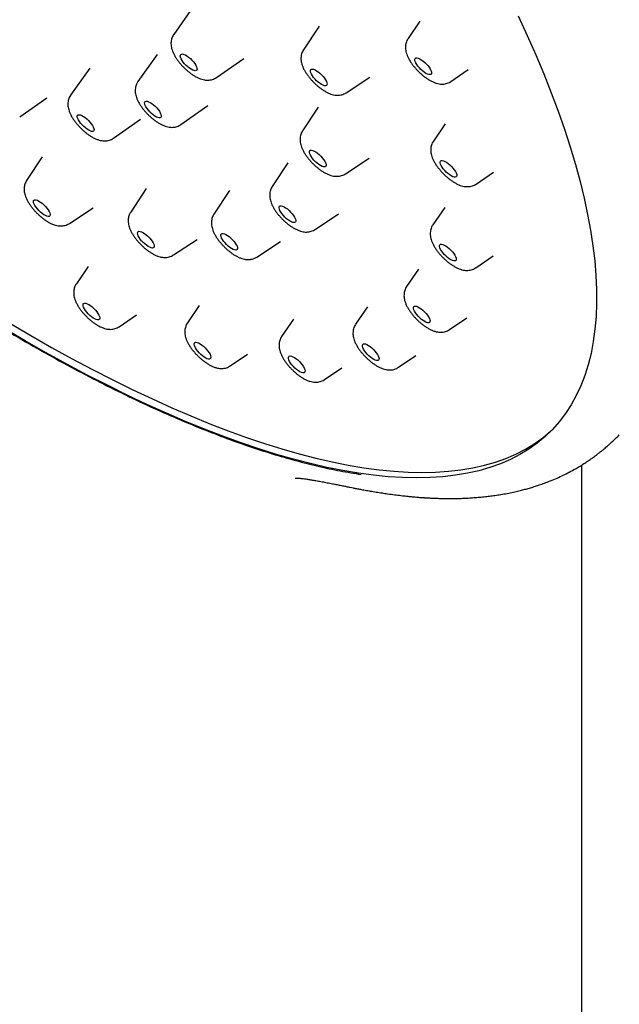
# Model space of a CAD drawing. Header units: millimetres. Extents: x 8 to 1625, y 12 to 2560.
# Tile 10 of 39: x 1381 to 1405, y 841 to 881. Entities that reach past the tile are written whole.
import ezdxf

# ---------------------------------------------------------------- set-up
doc = ezdxf.new("R2010")
doc.units = ezdxf.units.MM

msp = doc.modelspace()

# ---------------------------------------------------------------- linework, layer by layer
at = {"color": 7, "linetype": 'Continuous', "lineweight": 30}
for p, q in [((1387.758, 881.353), (1386.992, 880.266)), ((1396.894, 880.798), (1396.418, 880.102)), ((1392.839, 880.595), (1392.211, 879.646)), ((1386.321, 879.457), (1385.555, 878.37)), ((1388.718, 878.536), (1389.806, 879.3)), ((1383.615, 878.913), (1382.849, 877.827)), ((1398.141, 878.374), (1398.838, 878.849)), ((1393.932, 877.921), (1394.883, 878.547)), ((1380.8, 876.947), (1381.889, 877.71)), ((1387.281, 876.64), (1388.37, 877.403)), ((1392.802, 877.336), (1392.173, 876.387)), ((1384.575, 876.097), (1385.663, 876.86)), ((1387.241, 876.615), (1387.28, 876.642)), ((1397.91, 876.675), (1397.433, 875.979)), ((1381.707, 875.344), (1381.079, 874.395)), ((1393.894, 874.662), (1394.845, 875.288)), ((1391.581, 875.098), (1390.953, 874.149)), ((1399.157, 874.252), (1399.854, 874.727)), ((1385.891, 874.076), (1385.263, 873.127)), ((1389.238, 873.993), (1388.61, 873.044)), ((1382.8, 872.669), (1383.751, 873.295)), ((1397.89, 873.311), (1397.413, 872.615)), ((1392.674, 872.424), (1393.624, 873.05)), ((1386.984, 871.402), (1387.934, 872.028)), ((1390.331, 871.319), (1391.282, 871.945)), ((1399.137, 870.887), (1399.834, 871.362)), ((1383.553, 870.942), (1383.077, 870.246)), ((1396.835, 870.826), (1396.358, 870.13)), ((1388.021, 869.37), (1387.544, 868.674)), ((1394.784, 869.311), (1394.307, 868.615)), ((1384.8, 868.518), (1385.497, 868.993)), ((1398.082, 868.403), (1398.779, 868.877)), ((1391.81, 868.819), (1391.333, 868.123)), ((1389.268, 866.946), (1389.965, 867.421)), ((1396.031, 866.887), (1396.728, 867.362)), ((1393.057, 866.396), (1393.754, 866.87)), ((1403.397, 763.952), (1403.397, 862.96))]:
    msp.add_line(p, q, dxfattribs=at)
at = {"color": 7, "linetype": 'Continuous', "lineweight": 30, "flags": 128}
for points in [[(1363.703, 881.263), (1364.577, 880.474), (1365.456, 879.697), (1366.338, 878.931), (1367.222, 878.177), (1368.109, 877.436), (1368.997, 876.708), (1369.886, 875.994), (1370.775, 875.294), (1371.664, 874.609), (1372.552, 873.939), (1373.438, 873.284), (1374.322, 872.645), (1375.203, 872.023), (1376.081, 871.418), (1376.955, 870.83), (1377.825, 870.26), (1378.689, 869.708), (1379.547, 869.175), (1380.399, 868.66), (1381.244, 868.165)], [(1381.025, 867.946), (1380.18, 868.441), (1379.328, 868.956), (1378.469, 869.489), (1377.605, 870.041), (1376.736, 870.612), (1375.862, 871.199), (1374.984, 871.805), (1374.103, 872.427), (1373.219, 873.065), (1372.332, 873.72), (1371.445, 874.39), (1370.556, 875.075), (1369.667, 875.775), (1368.778, 876.489), (1367.889, 877.217), (1367.003, 877.958), (1366.118, 878.712), (1365.236, 879.478), (1364.358, 880.256), (1363.483, 881.044)], [(1400.846, 881.005), (1401.21, 880.217), (1401.552, 879.44), (1401.872, 878.674), (1402.171, 877.921), (1402.448, 877.181), (1402.702, 876.454), (1402.934, 875.74), (1403.144, 875.041), (1403.331, 874.356), (1403.495, 873.687), (1403.636, 873.033), (1403.754, 872.395), (1403.849, 871.774), (1403.921, 871.17), (1403.969, 870.583), (1403.995, 870.014), (1403.997, 869.462), (1403.976, 868.93), (1403.931, 868.416), (1403.863, 867.922), (1403.772, 867.447), (1403.658, 866.992), (1403.521, 866.557), (1403.361, 866.143), (1403.178, 865.749), (1402.973, 865.377), (1402.745, 865.026), (1402.494, 864.696), (1402.221, 864.388), (1401.926, 864.102), (1401.61, 863.839), (1401.271, 863.598), (1400.911, 863.379), (1400.53, 863.183), (1400.129, 863.01), (1399.706, 862.859), (1399.263, 862.732), (1398.8, 862.628), (1398.318, 862.547), (1397.816, 862.489), (1397.295, 862.455), (1396.755, 862.444), (1396.197, 862.456), (1395.621, 862.492), (1395.028, 862.55), (1394.417, 862.632), (1393.79, 862.738), (1393.146, 862.866), (1392.487, 863.018), (1391.812, 863.192), (1391.122, 863.389), (1390.418, 863.609), (1389.7, 863.851), (1388.968, 864.116), (1388.224, 864.403), (1387.467, 864.712), (1386.698, 865.043), (1385.917, 865.395), (1385.126, 865.768), (1384.324, 866.163), (1383.513, 866.578), (1382.692, 867.014), (1381.862, 867.47), (1381.025, 867.946)], [(1387.262, 879.434), (1387.279, 879.462), (1387.308, 879.476), (1387.35, 879.477), (1387.401, 879.463), (1387.461, 879.437), (1387.525, 879.399), (1387.593, 879.35), (1387.661, 879.292), (1387.726, 879.229), (1387.785, 879.161), (1387.837, 879.093), (1387.879, 879.027), (1387.909, 878.965), (1387.927, 878.911), (1387.93, 878.866), (1387.92, 878.833), (1387.897, 878.812), (1387.861, 878.804), (1387.814, 878.81), (1387.759, 878.83), (1387.696, 878.863), (1387.629, 878.907), (1387.561, 878.96), (1387.495, 879.021), (1387.432, 879.087), (1387.376, 879.155), (1387.329, 879.222), (1387.293, 879.287), (1387.269, 879.345), (1387.258, 879.395), (1387.262, 879.434)], [(1396.701, 879.18), (1396.689, 879.231), (1396.691, 879.272), (1396.706, 879.301), (1396.734, 879.317), (1396.774, 879.319), (1396.824, 879.308), (1396.883, 879.283), (1396.947, 879.246), (1397.015, 879.199), (1397.083, 879.142), (1397.148, 879.079), (1397.208, 879.012), (1397.261, 878.944), (1397.305, 878.877), (1397.336, 878.815), (1397.355, 878.76), (1397.361, 878.714), (1397.352, 878.678), (1397.33, 878.656), (1397.296, 878.647), (1397.251, 878.651), (1397.196, 878.669), (1397.134, 878.7), (1397.068, 878.743), (1397, 878.795), (1396.933, 878.855), (1396.87, 878.921), (1396.813, 878.989), (1396.764, 879.056), (1396.727, 879.121), (1396.701, 879.18)], [(1392.488, 878.777), (1392.488, 878.819), (1392.502, 878.85), (1392.528, 878.868), (1392.567, 878.872), (1392.616, 878.862), (1392.674, 878.839), (1392.737, 878.804), (1392.804, 878.757), (1392.872, 878.702), (1392.938, 878.639), (1393, 878.573), (1393.054, 878.504), (1393.098, 878.438), (1393.131, 878.375), (1393.152, 878.318), (1393.159, 878.271), (1393.152, 878.234), (1393.132, 878.21), (1393.1, 878.199), (1393.055, 878.202), (1393.002, 878.218), (1392.941, 878.248), (1392.875, 878.289), (1392.807, 878.34), (1392.74, 878.399), (1392.676, 878.464), (1392.618, 878.532), (1392.568, 878.6), (1392.529, 878.665), (1392.502, 878.725), (1392.488, 878.777)], [(1385.851, 877.572), (1385.885, 877.582), (1385.93, 877.577), (1385.984, 877.56), (1386.046, 877.529), (1386.112, 877.487), (1386.18, 877.434), (1386.247, 877.375), (1386.31, 877.309), (1386.368, 877.241), (1386.416, 877.174), (1386.454, 877.109), (1386.48, 877.05), (1386.493, 876.998), (1386.491, 876.957), (1386.477, 876.928), (1386.449, 876.911), (1386.409, 876.909), (1386.359, 876.92), (1386.301, 876.944), (1386.236, 876.981), (1386.169, 877.028), (1386.101, 877.084), (1386.036, 877.147), (1385.975, 877.214), (1385.922, 877.282), (1385.878, 877.349), (1385.846, 877.411), (1385.827, 877.467), (1385.821, 877.513), (1385.829, 877.549), (1385.851, 877.572)], [(1383.193, 877.038), (1383.242, 877.029), (1383.299, 877.007), (1383.362, 876.972), (1383.429, 876.926), (1383.497, 876.871), (1383.564, 876.809), (1383.625, 876.743), (1383.68, 876.674), (1383.725, 876.607), (1383.758, 876.544), (1383.78, 876.487), (1383.788, 876.439), (1383.782, 876.402), (1383.762, 876.377), (1383.73, 876.366), (1383.687, 876.368), (1383.633, 876.383), (1383.573, 876.412), (1383.507, 876.453), (1383.439, 876.504), (1383.372, 876.562), (1383.308, 876.627), (1383.249, 876.695), (1383.199, 876.763), (1383.16, 876.828), (1383.132, 876.888), (1383.117, 876.941), (1383.116, 876.984), (1383.129, 877.015), (1383.155, 877.034), (1383.193, 877.038)], [(1392.451, 875.565), (1392.466, 875.594), (1392.494, 875.61), (1392.534, 875.613), (1392.584, 875.602), (1392.643, 875.577), (1392.707, 875.54), (1392.774, 875.493), (1392.842, 875.436), (1392.908, 875.373), (1392.968, 875.307), (1393.021, 875.238), (1393.065, 875.172), (1393.097, 875.109), (1393.116, 875.054), (1393.121, 875.008), (1393.113, 874.972), (1393.092, 874.949), (1393.058, 874.94), (1393.013, 874.944), (1392.958, 874.962), (1392.896, 874.993), (1392.83, 875.035), (1392.762, 875.087), (1392.695, 875.147), (1392.632, 875.213), (1392.575, 875.281), (1392.526, 875.348), (1392.488, 875.413), (1392.463, 875.472), (1392.45, 875.523), (1392.451, 875.565)], [(1397.705, 875.106), (1397.706, 875.148), (1397.72, 875.177), (1397.747, 875.194), (1397.787, 875.197), (1397.837, 875.187), (1397.895, 875.163), (1397.959, 875.127), (1398.026, 875.079), (1398.094, 875.023), (1398.16, 874.961), (1398.221, 874.894), (1398.274, 874.826), (1398.318, 874.759), (1398.35, 874.696), (1398.37, 874.641), (1398.376, 874.594), (1398.369, 874.558), (1398.348, 874.535), (1398.314, 874.524), (1398.269, 874.528), (1398.215, 874.546), (1398.154, 874.576), (1398.088, 874.618), (1398.02, 874.67), (1397.952, 874.729), (1397.889, 874.794), (1397.831, 874.862), (1397.783, 874.93), (1397.744, 874.995), (1397.718, 875.055), (1397.705, 875.106)], [(1381.514, 873.6), (1381.575, 873.57), (1381.641, 873.529), (1381.709, 873.477), (1381.776, 873.418), (1381.84, 873.353), (1381.897, 873.285), (1381.947, 873.217), (1381.985, 873.152), (1382.012, 873.092), (1382.025, 873.04), (1382.025, 872.998), (1382.011, 872.968), (1381.984, 872.951), (1381.945, 872.947), (1381.896, 872.958), (1381.838, 872.981), (1381.774, 873.017), (1381.707, 873.064), (1381.639, 873.12), (1381.573, 873.182), (1381.512, 873.249), (1381.458, 873.317), (1381.414, 873.384), (1381.381, 873.447), (1381.361, 873.503), (1381.354, 873.55), (1381.361, 873.586), (1381.382, 873.61), (1381.415, 873.62), (1381.46, 873.617), (1381.514, 873.6)], [(1391.248, 873.358), (1391.277, 873.373), (1391.318, 873.374), (1391.369, 873.362), (1391.428, 873.336), (1391.493, 873.298), (1391.561, 873.249), (1391.629, 873.192), (1391.694, 873.128), (1391.754, 873.061), (1391.806, 872.993), (1391.848, 872.927), (1391.879, 872.865), (1391.896, 872.81), (1391.901, 872.765), (1391.891, 872.731), (1391.868, 872.71), (1391.833, 872.701), (1391.786, 872.707), (1391.731, 872.727), (1391.669, 872.759), (1391.602, 872.802), (1391.534, 872.855), (1391.467, 872.916), (1391.405, 872.982), (1391.348, 873.05), (1391.301, 873.117), (1391.264, 873.182), (1391.24, 873.24), (1391.229, 873.29), (1391.232, 873.33), (1391.248, 873.358)], [(1385.638, 872.351), (1385.691, 872.335), (1385.752, 872.307), (1385.818, 872.266), (1385.885, 872.216), (1385.953, 872.157), (1386.017, 872.092), (1386.076, 872.025), (1386.126, 871.957), (1386.166, 871.891), (1386.194, 871.831), (1386.208, 871.778), (1386.21, 871.735), (1386.197, 871.703), (1386.172, 871.685), (1386.134, 871.68), (1386.085, 871.688), (1386.028, 871.71), (1385.965, 871.745), (1385.898, 871.791), (1385.83, 871.846), (1385.764, 871.908), (1385.702, 871.974), (1385.647, 872.042), (1385.602, 872.11), (1385.568, 872.173), (1385.546, 872.23), (1385.538, 872.278), (1385.544, 872.315), (1385.563, 872.341), (1385.595, 872.352), (1385.638, 872.351)], [(1388.938, 872.269), (1388.981, 872.268), (1389.033, 872.254), (1389.092, 872.227), (1389.158, 872.188), (1389.225, 872.138), (1389.293, 872.08), (1389.358, 872.016), (1389.417, 871.949), (1389.468, 871.881), (1389.509, 871.815), (1389.538, 871.754), (1389.555, 871.7), (1389.557, 871.656), (1389.546, 871.623), (1389.522, 871.603), (1389.486, 871.596), (1389.438, 871.604), (1389.382, 871.624), (1389.319, 871.658), (1389.252, 871.702), (1389.184, 871.756), (1389.118, 871.818), (1389.055, 871.884), (1389, 871.952), (1388.954, 872.019), (1388.918, 872.083), (1388.895, 872.141), (1388.886, 872.19), (1388.89, 872.229), (1388.908, 872.255), (1388.938, 872.269)], [(1397.685, 871.781), (1397.699, 871.812), (1397.725, 871.829), (1397.764, 871.833), (1397.813, 871.824), (1397.871, 871.8), (1397.935, 871.765), (1398.002, 871.718), (1398.07, 871.663), (1398.136, 871.6), (1398.197, 871.534), (1398.251, 871.465), (1398.295, 871.399), (1398.329, 871.336), (1398.349, 871.279), (1398.356, 871.232), (1398.35, 871.195), (1398.329, 871.171), (1398.296, 871.16), (1398.252, 871.163), (1398.199, 871.18), (1398.138, 871.209), (1398.072, 871.251), (1398.004, 871.302), (1397.936, 871.361), (1397.873, 871.426), (1397.815, 871.494), (1397.765, 871.562), (1397.726, 871.627), (1397.699, 871.687), (1397.685, 871.739), (1397.685, 871.781)], [(1383.516, 869.44), (1383.578, 869.408), (1383.645, 869.365), (1383.713, 869.311), (1383.78, 869.251), (1383.843, 869.185), (1383.899, 869.117), (1383.947, 869.05), (1383.983, 868.985), (1384.008, 868.927), (1384.019, 868.876), (1384.016, 868.836), (1384, 868.808), (1383.971, 868.793), (1383.93, 868.792), (1383.879, 868.804), (1383.82, 868.83), (1383.755, 868.868), (1383.688, 868.917), (1383.62, 868.974), (1383.555, 869.037), (1383.495, 869.104), (1383.443, 869.172), (1383.4, 869.239), (1383.37, 869.301), (1383.352, 869.355), (1383.347, 869.401), (1383.357, 869.435), (1383.38, 869.456), (1383.415, 869.465), (1383.461, 869.459), (1383.516, 869.44)], [(1396.643, 869.325), (1396.669, 869.344), (1396.707, 869.349), (1396.755, 869.34), (1396.813, 869.317), (1396.876, 869.283), (1396.943, 869.237), (1397.011, 869.181), (1397.077, 869.119), (1397.139, 869.053), (1397.193, 868.985), (1397.238, 868.918), (1397.272, 868.854), (1397.294, 868.798), (1397.301, 868.75), (1397.296, 868.712), (1397.276, 868.688), (1397.244, 868.676), (1397.2, 868.678), (1397.147, 868.694), (1397.087, 868.722), (1397.021, 868.763), (1396.953, 868.814), (1396.886, 868.873), (1396.822, 868.937), (1396.763, 869.005), (1396.713, 869.073), (1396.674, 869.138), (1396.646, 869.199), (1396.631, 869.251), (1396.63, 869.294), (1396.643, 869.325)], [(1381.244, 868.165), (1382.082, 867.689), (1382.911, 867.233), (1383.732, 866.797), (1384.543, 866.382), (1385.345, 865.987), (1386.136, 865.614), (1386.917, 865.261), (1387.686, 864.931), (1388.443, 864.622), (1389.188, 864.335), (1389.919, 864.07), (1390.637, 863.828), (1391.342, 863.608), (1392.031, 863.411), (1392.706, 863.236), (1393.366, 863.085), (1394.009, 862.957), (1394.636, 862.851), (1395.247, 862.769), (1395.841, 862.71), (1396.416, 862.675), (1396.974, 862.662), (1397.514, 862.674), (1398.035, 862.708), (1398.537, 862.766), (1399.02, 862.847), (1399.483, 862.951), (1399.925, 863.078), (1400.348, 863.228), (1400.75, 863.402), (1401.131, 863.598), (1401.491, 863.816), (1401.829, 864.058), (1402.146, 864.321), (1402.24, 864.408)], [(1387.931, 867.886), (1387.987, 867.866), (1388.05, 867.833), (1388.116, 867.789), (1388.184, 867.736), (1388.251, 867.675), (1388.314, 867.609), (1388.369, 867.541), (1388.416, 867.473), (1388.452, 867.409), (1388.476, 867.351), (1388.486, 867.301), (1388.483, 867.262), (1388.466, 867.235), (1388.436, 867.22), (1388.395, 867.22), (1388.343, 867.233), (1388.283, 867.26), (1388.219, 867.298), (1388.151, 867.347), (1388.083, 867.405), (1388.018, 867.469), (1387.959, 867.536), (1387.907, 867.604), (1387.865, 867.67), (1387.835, 867.732), (1387.818, 867.786), (1387.815, 867.831), (1387.825, 867.864), (1387.849, 867.885), (1387.884, 867.892), (1387.931, 867.886)], [(1394.615, 867.828), (1394.653, 867.833), (1394.701, 867.825), (1394.757, 867.804), (1394.821, 867.769), (1394.888, 867.724), (1394.956, 867.67), (1395.022, 867.608), (1395.084, 867.541), (1395.139, 867.473), (1395.184, 867.406), (1395.219, 867.343), (1395.241, 867.285), (1395.25, 867.237), (1395.245, 867.199), (1395.226, 867.173), (1395.195, 867.161), (1395.152, 867.162), (1395.099, 867.177), (1395.039, 867.205), (1394.974, 867.245), (1394.906, 867.295), (1394.838, 867.353), (1394.774, 867.418), (1394.715, 867.485), (1394.665, 867.553), (1394.624, 867.619), (1394.596, 867.68), (1394.58, 867.733), (1394.578, 867.776), (1394.59, 867.808), (1394.615, 867.828)], [(1391.676, 867.342), (1391.724, 867.335), (1391.78, 867.314), (1391.843, 867.28), (1391.909, 867.236), (1391.977, 867.182), (1392.044, 867.12), (1392.106, 867.054), (1392.162, 866.986), (1392.208, 866.919), (1392.243, 866.855), (1392.266, 866.797), (1392.276, 866.748), (1392.271, 866.709), (1392.254, 866.683), (1392.223, 866.67), (1392.181, 866.67), (1392.129, 866.684), (1392.069, 866.711), (1392.004, 866.75), (1391.936, 866.8), (1391.868, 866.858), (1391.804, 866.922), (1391.744, 866.99), (1391.693, 867.058), (1391.652, 867.124), (1391.623, 867.185), (1391.607, 867.238), (1391.604, 867.283), (1391.615, 867.315), (1391.639, 867.335), (1391.676, 867.342)]]:
    msp.add_lwpolyline(points, dxfattribs=at)
at = {"color": 7, "linetype": 'Continuous', "lineweight": 30}
for points, knots in [([(1386.992, 880.265), (1386.991, 880.264), (1386.971, 880.24), (1386.942, 880.183), (1386.908, 880.099), (1386.887, 880.012), (1386.879, 879.924), (1386.882, 879.833), (1386.897, 879.74), (1386.923, 879.642), (1386.964, 879.536), (1387.019, 879.425), (1387.087, 879.314), (1387.163, 879.205), (1387.245, 879.102), (1387.333, 879.003), (1387.425, 878.909), (1387.522, 878.82), (1387.622, 878.737), (1387.726, 878.66), (1387.833, 878.591), (1387.946, 878.529), (1388.06, 878.48), (1388.17, 878.447), (1388.272, 878.428), (1388.368, 878.423), (1388.461, 878.432), (1388.552, 878.452), (1388.636, 878.487), (1388.692, 878.515), (1388.717, 878.536), (1388.718, 878.536)], [0, 0, 0, 0, 0.001113, 0.031557, 0.061444, 0.091205, 0.12135, 0.152542, 0.185686, 0.221957, 0.262427, 0.306542, 0.350542, 0.392821, 0.433721, 0.473791, 0.513478, 0.553159, 0.5931, 0.633692, 0.675462, 0.719163, 0.765813, 0.806554, 0.842807, 0.876219, 0.907956, 0.938717, 0.968926, 0.998844, 1, 1, 1, 1]), ([(1396.418, 880.099), (1396.408, 880.084), (1396.38, 880.045), (1396.349, 879.972), (1396.323, 879.886), (1396.311, 879.798), (1396.31, 879.709), (1396.32, 879.617), (1396.342, 879.52), (1396.378, 879.417), (1396.428, 879.308), (1396.491, 879.196), (1396.564, 879.086), (1396.645, 878.981), (1396.731, 878.881), (1396.821, 878.785), (1396.916, 878.694), (1397.015, 878.609), (1397.118, 878.53), (1397.224, 878.457), (1397.335, 878.393), (1397.447, 878.339), (1397.558, 878.3), (1397.662, 878.276), (1397.761, 878.266), (1397.855, 878.269), (1397.946, 878.285), (1398.033, 878.314), (1398.099, 878.344), (1398.132, 878.369), (1398.14, 878.375)], [0, 0, 0, 0, 0.017622, 0.04784, 0.077769, 0.107884, 0.138787, 0.171291, 0.206488, 0.245592, 0.288897, 0.333622, 0.376779, 0.418358, 0.45891, 0.498924, 0.5388, 0.578844, 0.619384, 0.660897, 0.704043, 0.749764, 0.792617, 0.830686, 0.86525, 0.897736, 0.929004, 0.959572, 0.989757, 1, 1, 1, 1]), ([(1392.209, 879.643), (1392.194, 879.617), (1392.163, 879.565), (1392.132, 879.479), (1392.114, 879.392), (1392.107, 879.303), (1392.112, 879.213), (1392.129, 879.119), (1392.158, 879.019), (1392.201, 878.912), (1392.258, 878.801), (1392.327, 878.69), (1392.405, 878.582), (1392.488, 878.479), (1392.576, 878.381), (1392.67, 878.288), (1392.767, 878.2), (1392.867, 878.118), (1392.972, 878.043), (1393.08, 877.974), (1393.194, 877.914), (1393.308, 877.867), (1393.418, 877.836), (1393.519, 877.821), (1393.615, 877.818), (1393.707, 877.829), (1393.796, 877.852), (1393.872, 877.883), (1393.914, 877.911), (1393.93, 877.921)], [0, 0, 0, 0, 0.030443, 0.060658, 0.090824, 0.121475, 0.153319, 0.187319, 0.224693, 0.266402, 0.311417, 0.355706, 0.398252, 0.439498, 0.479986, 0.520152, 0.560371, 0.6009, 0.642165, 0.684731, 0.729408, 0.777245, 0.817535, 0.853586, 0.887031, 0.918941, 0.949962, 0.980483, 1, 1, 1, 1]), ([(1385.556, 878.368), (1385.551, 878.363), (1385.528, 878.333), (1385.497, 878.271), (1385.466, 878.186), (1385.448, 878.099), (1385.442, 878.01), (1385.447, 877.919), (1385.464, 877.825), (1385.493, 877.725), (1385.537, 877.619), (1385.595, 877.507), (1385.664, 877.396), (1385.742, 877.289), (1385.825, 877.186), (1385.914, 877.088), (1386.007, 876.995), (1386.105, 876.907), (1386.205, 876.825), (1386.31, 876.75), (1386.418, 876.682), (1386.533, 876.622), (1386.647, 876.575), (1386.757, 876.545), (1386.857, 876.53), (1386.953, 876.528), (1387.045, 876.539), (1387.134, 876.563), (1387.199, 876.59), (1387.233, 876.61), (1387.241, 876.615)], [0, 0, 0, 0, 0.00712, 0.037901, 0.068198, 0.09846, 0.129228, 0.161218, 0.195404, 0.233014, 0.274981, 0.320183, 0.364551, 0.407175, 0.448513, 0.489105, 0.529387, 0.569731, 0.610397, 0.651816, 0.694562, 0.739454, 0.787548, 0.827775, 0.863814, 0.897287, 0.929252, 0.960342, 0.990808, 1, 1, 1, 1]), ([(1382.849, 877.825), (1382.846, 877.821), (1382.824, 877.793), (1382.794, 877.733), (1382.761, 877.649), (1382.743, 877.561), (1382.736, 877.473), (1382.74, 877.382), (1382.756, 877.288), (1382.785, 877.189), (1382.828, 877.083), (1382.884, 876.971), (1382.953, 876.86), (1383.03, 876.752), (1383.113, 876.649), (1383.202, 876.551), (1383.295, 876.458), (1383.392, 876.369), (1383.492, 876.287), (1383.596, 876.212), (1383.705, 876.143), (1383.819, 876.082), (1383.933, 876.035), (1384.042, 876.004), (1384.123, 875.99), (1384.168, 875.988), (1384.179, 875.987)], [0, 0, 0, 0, 0.0057323, 0.0410482, 0.0757772, 0.1104299, 0.1456166, 0.18214, 0.2210955, 0.2638765, 0.3116226, 0.3632719, 0.4142293, 0.4631818, 0.5106161, 0.557158, 0.6033147, 0.649519, 0.6960659, 0.7434398, 0.7922814, 0.8435079, 0.8983248, 0.944858, 0.9865055, 1, 1, 1, 1]), ([(1392.174, 876.385), (1392.169, 876.378), (1392.145, 876.346), (1392.116, 876.282), (1392.088, 876.197), (1392.073, 876.109), (1392.07, 876.02), (1392.078, 875.928), (1392.098, 875.833), (1392.13, 875.731), (1392.178, 875.623), (1392.239, 875.511), (1392.311, 875.401), (1392.39, 875.295), (1392.474, 875.193), (1392.564, 875.096), (1392.659, 875.004), (1392.757, 874.918), (1392.858, 874.838), (1392.964, 874.764), (1393.073, 874.698), (1393.19, 874.64), (1393.305, 874.597), (1393.414, 874.571), (1393.513, 874.56), (1393.608, 874.562), (1393.7, 874.576), (1393.787, 874.604), (1393.852, 874.633), (1393.885, 874.657), (1393.893, 874.663)], [0, 0, 0, 0, 0.008834, 0.039347, 0.069483, 0.099706, 0.130589, 0.162902, 0.197688, 0.236186, 0.279025, 0.324164, 0.367938, 0.410042, 0.451004, 0.491339, 0.531459, 0.571702, 0.612363, 0.653898, 0.696928, 0.742342, 0.791168, 0.829819, 0.864835, 0.897662, 0.929205, 0.960008, 0.990404, 1, 1, 1, 1]), ([(1384.179, 875.987), (1384.209, 875.987), (1384.269, 875.986), (1384.36, 876), (1384.447, 876.027), (1384.52, 876.059), (1384.559, 876.087), (1384.573, 876.097)], [0, 0, 0, 0, 0.222435, 0.445515, 0.663113, 0.877708, 1, 1, 1, 1]), ([(1397.432, 875.977), (1397.416, 875.952), (1397.385, 875.901), (1397.353, 875.817), (1397.333, 875.73), (1397.325, 875.642), (1397.328, 875.551), (1397.343, 875.458), (1397.37, 875.359), (1397.411, 875.253), (1397.466, 875.143), (1397.534, 875.031), (1397.61, 874.923), (1397.693, 874.819), (1397.781, 874.721), (1397.873, 874.627), (1397.97, 874.538), (1398.07, 874.455), (1398.174, 874.379), (1398.281, 874.309), (1398.395, 874.248), (1398.508, 874.199), (1398.618, 874.166), (1398.72, 874.148), (1398.816, 874.144), (1398.91, 874.152), (1398.999, 874.173), (1399.083, 874.205), (1399.132, 874.237), (1399.156, 874.252)], [0, 0, 0, 0, 0.02911, 0.059178, 0.089131, 0.119484, 0.150909, 0.184324, 0.220915, 0.261747, 0.306197, 0.350439, 0.392947, 0.434082, 0.474392, 0.514327, 0.554265, 0.59447, 0.635342, 0.677414, 0.72145, 0.76848, 0.809342, 0.845729, 0.879296, 0.9112, 0.942138, 0.972528, 1, 1, 1, 1]), ([(1381.08, 874.393), (1381.067, 874.374), (1381.038, 874.328), (1381.007, 874.25), (1380.985, 874.164), (1380.976, 874.075), (1380.978, 873.985), (1380.991, 873.892), (1381.017, 873.794), (1381.056, 873.69), (1381.11, 873.579), (1381.176, 873.468), (1381.251, 873.359), (1381.333, 873.255), (1381.42, 873.155), (1381.512, 873.061), (1381.609, 872.971), (1381.708, 872.888), (1381.812, 872.81), (1381.919, 872.74), (1382.022, 872.682), (1382.091, 872.652), (1382.122, 872.639)], [0, 0, 0, 0, 0.030863, 0.071036, 0.11098, 0.151366, 0.193058, 0.237235, 0.285445, 0.339199, 0.398097, 0.457365, 0.514347, 0.569407, 0.623283, 0.676592, 0.729845, 0.783414, 0.837797, 0.893681, 0.95204, 1, 1, 1, 1]), ([(1390.954, 874.148), (1390.948, 874.141), (1390.925, 874.109), (1390.896, 874.045), (1390.868, 873.96), (1390.853, 873.872), (1390.849, 873.783), (1390.857, 873.691), (1390.877, 873.596), (1390.909, 873.495), (1390.956, 873.386), (1391.017, 873.275), (1391.089, 873.164), (1391.168, 873.058), (1391.253, 872.956), (1391.342, 872.859), (1391.437, 872.767), (1391.535, 872.681), (1391.636, 872.601), (1391.742, 872.527), (1391.851, 872.461), (1391.968, 872.402), (1392.083, 872.359), (1392.192, 872.333), (1392.291, 872.322), (1392.386, 872.323), (1392.478, 872.338), (1392.565, 872.365), (1392.63, 872.395), (1392.664, 872.418), (1392.672, 872.424)], [0, 0, 0, 0, 0.008749, 0.039263, 0.069394, 0.099607, 0.130471, 0.162754, 0.197495, 0.235933, 0.278716, 0.32385, 0.367637, 0.40975, 0.450714, 0.491044, 0.531157, 0.571389, 0.612034, 0.653546, 0.696544, 0.741915, 0.790686, 0.829398, 0.864449, 0.897294, 0.928844, 0.95965, 0.990044, 1, 1, 1, 1]), ([(1373.517, 872.827), (1373.946, 872.519), (1374.8, 871.905), (1376.072, 871.03), (1377.333, 870.191), (1378.581, 869.391), (1379.817, 868.63), (1381.039, 867.909), (1382.246, 867.228), (1383.435, 866.589), (1384.604, 865.993), (1385.754, 865.441), (1386.887, 864.928), (1387.622, 864.624), (1387.991, 864.471)], [0, 0, 0, 0, 0.0838145, 0.1672787, 0.2505108, 0.33363, 0.4167558, 0.5000078, 0.5832494, 0.6663678, 0.7494828, 0.8327139, 0.9161802, 1, 1, 1, 1]), ([(1385.264, 873.126), (1385.25, 873.105), (1385.22, 873.058), (1385.19, 872.979), (1385.168, 872.892), (1385.159, 872.803), (1385.162, 872.713), (1385.176, 872.62), (1385.202, 872.522), (1385.242, 872.417), (1385.297, 872.306), (1385.364, 872.195), (1385.439, 872.086), (1385.521, 871.982), (1385.609, 871.883), (1385.701, 871.789), (1385.797, 871.7), (1385.897, 871.616), (1386.001, 871.539), (1386.108, 871.469), (1386.221, 871.407), (1386.334, 871.358), (1386.428, 871.328), (1386.483, 871.317), (1386.502, 871.313)], [0, 0, 0, 0, 0.030065, 0.066613, 0.102982, 0.139786, 0.177825, 0.21819, 0.262301, 0.311506, 0.365282, 0.419148, 0.470919, 0.520974, 0.569983, 0.618501, 0.666989, 0.715781, 0.765341, 0.816305, 0.869575, 0.926388, 0.975079, 1, 1, 1, 1]), ([(1388.611, 873.043), (1388.599, 873.025), (1388.571, 872.981), (1388.54, 872.905), (1388.517, 872.819), (1388.507, 872.73), (1388.508, 872.64), (1388.521, 872.547), (1388.546, 872.45), (1388.584, 872.346), (1388.637, 872.235), (1388.703, 872.124), (1388.778, 872.015), (1388.859, 871.91), (1388.946, 871.811), (1389.038, 871.716), (1389.134, 871.626), (1389.233, 871.542), (1389.336, 871.464), (1389.443, 871.394), (1389.555, 871.331), (1389.669, 871.28), (1389.779, 871.244), (1389.882, 871.223), (1389.979, 871.216), (1390.052, 871.22), (1390.093, 871.227), (1390.103, 871.228)], [0, 0, 0, 0, 0.023278, 0.056309, 0.089122, 0.122259, 0.15642, 0.192554, 0.231916, 0.275778, 0.323977, 0.372761, 0.41969, 0.465003, 0.509308, 0.55312, 0.596861, 0.640843, 0.685465, 0.731279, 0.779069, 0.829923, 0.875832, 0.916562, 0.953855, 0.989051, 1, 1, 1, 1]), ([(1382.122, 872.639), (1382.143, 872.631), (1382.199, 872.609), (1382.288, 872.585), (1382.389, 872.569), (1382.484, 872.567), (1382.577, 872.578), (1382.666, 872.601), (1382.74, 872.632), (1382.781, 872.659), (1382.797, 872.669)], [0, 0, 0, 0, 0.0995086, 0.2633918, 0.4095688, 0.5452794, 0.6748266, 0.8008009, 0.9247673, 1, 1, 1, 1]), ([(1397.413, 872.613), (1397.4, 872.593), (1397.371, 872.548), (1397.339, 872.471), (1397.316, 872.384), (1397.305, 872.296), (1397.306, 872.206), (1397.319, 872.113), (1397.343, 872.016), (1397.381, 871.912), (1397.434, 871.802), (1397.499, 871.69), (1397.574, 871.581), (1397.655, 871.476), (1397.742, 871.377), (1397.834, 871.282), (1397.929, 871.192), (1398.029, 871.108), (1398.132, 871.03), (1398.239, 870.959), (1398.351, 870.895), (1398.464, 870.844), (1398.574, 870.808), (1398.677, 870.787), (1398.775, 870.779), (1398.868, 870.785), (1398.959, 870.802), (1399.045, 870.834), (1399.105, 870.863), (1399.132, 870.885), (1399.136, 870.888)], [0, 0, 0, 0, 0.023167, 0.053301, 0.083226, 0.113433, 0.144554, 0.177451, 0.21326, 0.253151, 0.297035, 0.341558, 0.384401, 0.425755, 0.466178, 0.50614, 0.546029, 0.586131, 0.626806, 0.668554, 0.712082, 0.758377, 0.800376, 0.837631, 0.871707, 0.903905, 0.935006, 0.965481, 0.995617, 1, 1, 1, 1]), ([(1386.502, 871.313), (1386.528, 871.309), (1386.584, 871.301), (1386.673, 871.3), (1386.766, 871.311), (1386.855, 871.336), (1386.927, 871.366), (1386.967, 871.393), (1386.981, 871.402)], [0, 0, 0, 0, 0.16536, 0.359317, 0.5443, 0.724328, 0.901576, 1, 1, 1, 1]), ([(1390.103, 871.228), (1390.132, 871.235), (1390.191, 871.248), (1390.268, 871.279), (1390.311, 871.307), (1390.328, 871.319)], [0, 0, 0, 0, 0.377978, 0.749059, 1, 1, 1, 1]), ([(1383.078, 870.245), (1383.067, 870.229), (1383.038, 870.187), (1383.006, 870.113), (1382.982, 870.027), (1382.97, 869.939), (1382.969, 869.849), (1382.98, 869.757), (1383.003, 869.661), (1383.039, 869.557), (1383.089, 869.448), (1383.153, 869.336), (1383.227, 869.226), (1383.307, 869.121), (1383.394, 869.021), (1383.484, 868.925), (1383.58, 868.835), (1383.679, 868.75), (1383.781, 868.671), (1383.887, 868.599), (1383.99, 868.539), (1384.057, 868.508), (1384.087, 868.494)], [0, 0, 0, 0, 0.026272, 0.066974, 0.107313, 0.147935, 0.18966, 0.2336, 0.281241, 0.334211, 0.392787, 0.453016, 0.511084, 0.567053, 0.621671, 0.675589, 0.729342, 0.783337, 0.838026, 0.894058, 0.95234, 1, 1, 1, 1]), ([(1396.36, 870.129), (1396.353, 870.12), (1396.327, 870.086), (1396.297, 870.019), (1396.268, 869.934), (1396.253, 869.846), (1396.25, 869.757), (1396.258, 869.666), (1396.277, 869.571), (1396.309, 869.469), (1396.356, 869.361), (1396.417, 869.249), (1396.489, 869.139), (1396.568, 869.032), (1396.652, 868.931), (1396.742, 868.834), (1396.836, 868.742), (1396.934, 868.655), (1397.036, 868.575), (1397.141, 868.501), (1397.251, 868.435), (1397.367, 868.377), (1397.482, 868.333), (1397.591, 868.307), (1397.69, 868.295), (1397.785, 868.297), (1397.877, 868.311), (1397.965, 868.338), (1398.033, 868.369), (1398.069, 868.395), (1398.08, 868.403)], [0, 0, 0, 0, 0.011555, 0.04189, 0.07184, 0.101865, 0.132531, 0.164597, 0.199093, 0.237249, 0.279727, 0.324591, 0.368132, 0.410005, 0.450729, 0.49082, 0.530689, 0.570674, 0.611065, 0.652313, 0.695029, 0.740091, 0.788525, 0.827066, 0.861942, 0.89461, 0.925982, 0.956608, 0.986821, 1, 1, 1, 1]), ([(1384.087, 868.494), (1384.108, 868.485), (1384.165, 868.462), (1384.254, 868.435), (1384.357, 868.416), (1384.453, 868.41), (1384.547, 868.418), (1384.637, 868.438), (1384.722, 868.47), (1384.773, 868.502), (1384.798, 868.517)], [0, 0, 0, 0, 0.092925, 0.252924, 0.394883, 0.525516, 0.649467, 0.769527, 0.887375, 1, 1, 1, 1]), ([(1387.544, 868.673), (1387.541, 868.668), (1387.518, 868.639), (1387.489, 868.579), (1387.458, 868.494), (1387.441, 868.406), (1387.435, 868.318), (1387.441, 868.227), (1387.458, 868.132), (1387.488, 868.032), (1387.532, 867.925), (1387.59, 867.814), (1387.66, 867.703), (1387.738, 867.595), (1387.821, 867.493), (1387.91, 867.395), (1388.004, 867.302), (1388.101, 867.215), (1388.202, 867.133), (1388.306, 867.058), (1388.415, 866.99), (1388.53, 866.93), (1388.63, 866.89), (1388.693, 866.872), (1388.714, 866.866)], [0, 0, 0, 0, 0.006979, 0.044932, 0.082305, 0.119655, 0.157656, 0.197199, 0.239501, 0.286078, 0.338043, 0.393885, 0.448558, 0.501087, 0.552053, 0.602119, 0.65182, 0.701607, 0.751808, 0.802959, 0.855776, 0.911283, 0.970783, 1, 1, 1, 1]), ([(1394.307, 868.613), (1394.304, 868.61), (1394.283, 868.582), (1394.254, 868.523), (1394.222, 868.438), (1394.204, 868.351), (1394.198, 868.262), (1394.203, 868.171), (1394.22, 868.077), (1394.249, 867.977), (1394.293, 867.871), (1394.351, 867.759), (1394.42, 867.648), (1394.498, 867.541), (1394.581, 867.438), (1394.67, 867.34), (1394.763, 867.247), (1394.86, 867.159), (1394.961, 867.077), (1395.065, 867.002), (1395.174, 866.934), (1395.289, 866.873), (1395.403, 866.827), (1395.512, 866.797), (1395.613, 866.782), (1395.708, 866.779), (1395.801, 866.79), (1395.87, 866.808), (1395.907, 866.823), (1395.916, 866.826)], [0, 0, 0, 0, 0.00436, 0.036206, 0.067549, 0.098854, 0.13068, 0.163765, 0.199118, 0.238006, 0.2814, 0.328154, 0.37406, 0.418163, 0.460931, 0.502926, 0.544598, 0.586333, 0.628399, 0.671242, 0.715454, 0.761882, 0.811618, 0.853261, 0.890561, 0.9252, 0.958273, 0.990306, 1, 1, 1, 1]), ([(1391.333, 868.121), (1391.327, 868.112), (1391.301, 868.077), (1391.271, 868.011), (1391.243, 867.926), (1391.228, 867.838), (1391.224, 867.749), (1391.232, 867.657), (1391.252, 867.562), (1391.285, 867.461), (1391.332, 867.352), (1391.393, 867.241), (1391.464, 867.13), (1391.543, 867.024), (1391.628, 866.922), (1391.718, 866.825), (1391.812, 866.734), (1391.91, 866.647), (1392.012, 866.567), (1392.117, 866.493), (1392.227, 866.427), (1392.343, 866.369), (1392.458, 866.326), (1392.568, 866.3), (1392.645, 866.291), (1392.687, 866.29), (1392.695, 866.289)], [0, 0, 0, 0, 0.013221, 0.048027, 0.082399, 0.116865, 0.152079, 0.188914, 0.228558, 0.272425, 0.321247, 0.372732, 0.422675, 0.470708, 0.517434, 0.56344, 0.609198, 0.655093, 0.701461, 0.748822, 0.797881, 0.849649, 0.905301, 0.949437, 0.989714, 1, 1, 1, 1]), ([(1388.714, 866.866), (1388.738, 866.861), (1388.794, 866.848), (1388.882, 866.839), (1388.977, 866.841), (1389.068, 866.856), (1389.155, 866.884), (1389.222, 866.915), (1389.256, 866.94), (1389.266, 866.947)], [0, 0, 0, 0, 0.134896, 0.31094, 0.475541, 0.633821, 0.788462, 0.941101, 1, 1, 1, 1]), ([(1395.916, 866.826), (1395.944, 866.838), (1395.983, 866.854), (1396.018, 866.88), (1396.028, 866.887)], [0, 0, 0, 0, 0.705348, 1, 1, 1, 1]), ([(1392.695, 866.289), (1392.726, 866.29), (1392.787, 866.292), (1392.878, 866.311), (1392.964, 866.342), (1393.024, 866.371), (1393.052, 866.393), (1393.056, 866.396)], [0, 0, 0, 0, 0.250623, 0.492078, 0.728649, 0.962586, 1, 1, 1, 1]), ([(1387.991, 864.471), (1388.331, 864.337), (1389.01, 864.068), (1389.998, 863.716), (1390.962, 863.404), (1391.899, 863.133), (1392.807, 862.906), (1393.689, 862.717), (1394.252, 862.628), (1394.533, 862.583)], [0, 0, 0, 0, 0.1431986, 0.2860753, 0.4288107, 0.5716803, 0.7144905, 0.8572033, 1, 1, 1, 1]), ([(1395.378, 861.839), (1395.449, 861.828), (1395.617, 861.802), (1395.867, 861.767), (1396.121, 861.736), (1396.342, 861.711), (1396.532, 861.692), (1396.69, 861.677), (1396.818, 861.667), (1396.915, 861.659), (1396.983, 861.654), (1397.035, 861.651), (1397.085, 861.648), (1397.148, 861.644), (1397.228, 861.639), (1397.328, 861.634), (1397.447, 861.628), (1397.583, 861.623), (1397.728, 861.619), (1397.871, 861.616), (1398.06, 861.614), (1398.286, 861.615), (1398.542, 861.621), (1398.779, 861.631), (1399.009, 861.645), (1399.239, 861.662), (1399.466, 861.684), (1399.69, 861.71), (1399.915, 861.74), (1400.15, 861.776), (1400.4, 861.821), (1400.643, 861.87), (1400.868, 861.922), (1401.064, 861.971), (1401.25, 862.022), (1401.439, 862.078), (1401.641, 862.142), (1401.852, 862.215), (1402.087, 862.304), (1402.336, 862.406), (1402.592, 862.521), (1402.84, 862.643), (1403.059, 862.76), (1403.25, 862.87), (1403.408, 862.966), (1403.558, 863.062), (1403.7, 863.157), (1403.839, 863.254), (1403.963, 863.345), (1404.073, 863.43), (1404.166, 863.503), (1404.254, 863.575), (1404.33, 863.639), (1404.412, 863.709), (1404.505, 863.791), (1404.621, 863.897), (1404.759, 864.028), (1404.857, 864.125), (1404.909, 864.177)], [0, 0, 0, 0, 0.018398, 0.04357, 0.066058, 0.08586, 0.102975, 0.1174, 0.129134, 0.137857, 0.144104, 0.147985, 0.152134, 0.157973, 0.165339, 0.174233, 0.185458, 0.198439, 0.212459, 0.226009, 0.23904, 0.266256, 0.290884, 0.313447, 0.335906, 0.35891, 0.381796, 0.404257, 0.426527, 0.450515, 0.476639, 0.504391, 0.527278, 0.548278, 0.567455, 0.587478, 0.609736, 0.633998, 0.657829, 0.688845, 0.718077, 0.746399, 0.775995, 0.79584, 0.815228, 0.834029, 0.851819, 0.868618, 0.886366, 0.899122, 0.911653, 0.922911, 0.933043, 0.941185, 0.951953, 0.965346, 0.981362, 1, 1, 1, 1]), ([(1391.882, 862.436), (1391.881, 862.436), (1391.881, 862.436), (1391.889, 862.436), (1391.907, 862.436), (1391.942, 862.435), (1391.987, 862.433), (1392.042, 862.43), (1392.098, 862.425), (1392.161, 862.418), (1392.25, 862.408), (1392.381, 862.39), (1392.536, 862.365), (1392.713, 862.335), (1392.907, 862.3), (1393.111, 862.261), (1393.313, 862.221), (1393.508, 862.182), (1393.685, 862.147), (1393.848, 862.114), (1393.983, 862.087), (1394.1, 862.063), (1394.213, 862.041), (1394.349, 862.015), (1394.509, 861.985), (1394.695, 861.951), (1394.905, 861.914), (1395.137, 861.875), (1395.3, 861.851), (1395.384, 861.838)], [0, 0, 0, 0, 0.007584, 0.024126, 0.052407, 0.081673, 0.112394, 0.144621, 0.174185, 0.197779, 0.236537, 0.281991, 0.331259, 0.383927, 0.438434, 0.492383, 0.545747, 0.591568, 0.633607, 0.671261, 0.704796, 0.724589, 0.749346, 0.779064, 0.813742, 0.853376, 0.897961, 0.947492, 1, 1, 1, 1])]:
    msp.add_open_spline(points, degree=3, knots=knots, dxfattribs=at)

doc.saveas('drawing.dxf')
